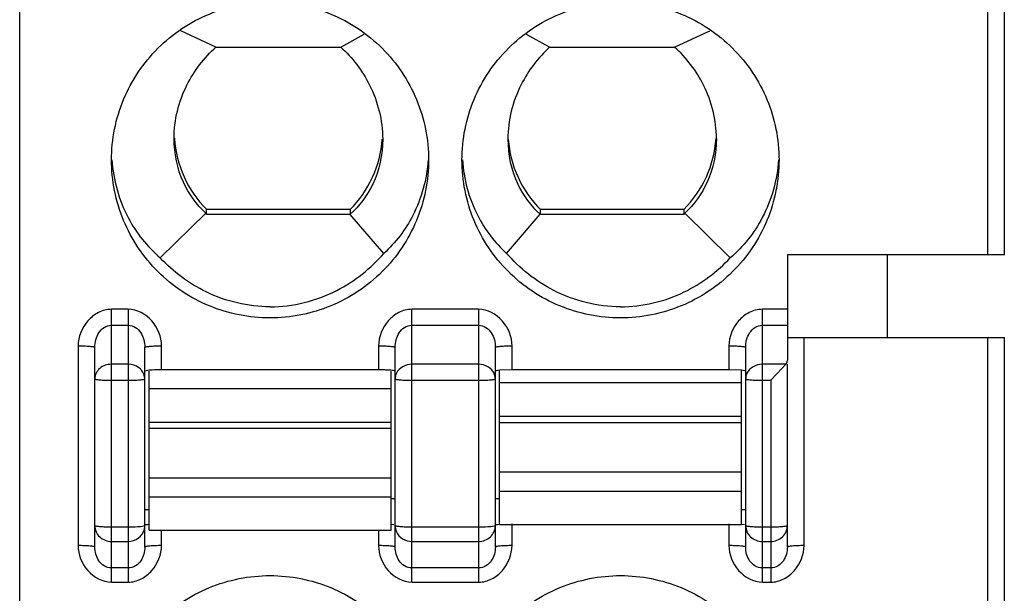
# Model space of a CAD drawing. Header units: inches. Extents: x 6243 to 6599, y -2722 to -2448.
# Tile 11 of 23: x 6427.27 to 6439.07, y -2613.54 to -2606.66. Entities that reach past the tile are written whole.
import ezdxf

# ---------------------------------------------------------------- set-up
doc = ezdxf.new("R2010")
doc.units = ezdxf.units.IN
doc.header["$LTSCALE"] = 5
doc.header["$MEASUREMENT"] = 0
doc.layers.get('0').update_dxf_attribs({"linetype": 'CONTINUOUS'})

msp = doc.modelspace()

# ---------------------------------------------------------------- linework, layer by layer
at = {"color": 7, "linetype": 'Continuous'}
for p, q in [((6427.27, -2637.146), (6427.27, -2566.25)), ((6438.87, -2592.17), (6438.87, -2609.474)), ((6439.07, -2609.474), (6439.07, -2592.17)), ((6429.621, -2606.989), (6429.199, -2606.795)), ((6431.118, -2606.989), (6431.396, -2606.837)), ((6433.621, -2606.989), (6433.344, -2606.838)), ((6435.118, -2606.989), (6435.54, -2606.795)), ((6429.621, -2606.989), (6431.118, -2606.989)), ((6433.621, -2606.989), (6435.118, -2606.989)), ((6429.12, -2608.085), (6429.12, -2608.084)), ((6431.229, -2608.938), (6429.51, -2608.938)), ((6429.51, -2608.995), (6429.51, -2608.938)), ((6431.229, -2608.938), (6431.229, -2608.995)), ((6435.229, -2608.938), (6433.51, -2608.938)), ((6433.51, -2608.995), (6433.51, -2608.938)), ((6435.229, -2608.938), (6435.229, -2608.995)), ((6428.953, -2609.515), (6429.5, -2608.982)), ((6431.231, -2608.995), (6429.51, -2608.995)), ((6431.634, -2609.462), (6431.231, -2608.995)), ((6433.105, -2609.462), (6433.509, -2608.994)), ((6435.229, -2608.995), (6433.508, -2608.995)), ((6435.786, -2609.515), (6435.24, -2608.982)), ((6436.47, -2609.474), (6439.07, -2609.474)), ((6436.47, -2609.474), (6436.47, -2610.746)), ((6437.67, -2610.47), (6437.67, -2609.474)), ((6428.57, -2610.132), (6428.37, -2610.132)), ((6428.37, -2613.402), (6428.37, -2610.132)), ((6428.57, -2610.132), (6428.57, -2613.402)), ((6432.77, -2610.132), (6431.97, -2610.132)), ((6431.97, -2613.402), (6431.97, -2610.132)), ((6432.77, -2610.132), (6432.77, -2613.402)), ((6436.47, -2610.132), (6436.17, -2610.132)), ((6436.17, -2613.402), (6436.17, -2610.132)), ((6428.37, -2610.323), (6428.57, -2610.323)), ((6431.97, -2610.323), (6432.77, -2610.323)), ((6436.17, -2610.323), (6436.47, -2610.323)), ((6436.47, -2610.47), (6439.07, -2610.47)), ((6436.67, -2612.964), (6436.67, -2610.47)), ((6438.87, -2610.47), (6438.87, -2635.399)), ((6439.07, -2637.546), (6439.07, -2610.47)), ((6427.97, -2610.569), (6427.97, -2612.964)), ((6428.17, -2612.982), (6428.17, -2610.587)), ((6428.77, -2612.982), (6428.77, -2610.587)), ((6428.97, -2610.858), (6428.97, -2610.569)), ((6431.57, -2610.569), (6431.57, -2610.858)), ((6431.77, -2612.982), (6431.77, -2610.587)), ((6432.97, -2612.982), (6432.97, -2610.587)), ((6433.17, -2610.858), (6433.17, -2610.569)), ((6435.77, -2610.569), (6435.77, -2610.858)), ((6435.97, -2612.982), (6435.97, -2610.587)), ((6428.57, -2610.791), (6428.37, -2610.791)), ((6431.57, -2610.858), (6428.97, -2610.858)), ((6432.77, -2610.791), (6431.97, -2610.791)), ((6433.17, -2610.858), (6433.02, -2610.863)), ((6433.02, -2612.709), (6433.02, -2610.863)), ((6435.77, -2610.858), (6433.17, -2610.858)), ((6435.92, -2610.863), (6435.77, -2610.858)), ((6435.92, -2612.709), (6435.92, -2610.863)), ((6436.452, -2610.791), (6436.17, -2610.791)), ((6436.408, -2610.839), (6436.27, -2610.983)), ((6436.452, -2610.791), (6436.408, -2610.839)), ((6436.47, -2612.982), (6436.47, -2610.791)), ((6428.37, -2610.983), (6428.57, -2610.983)), ((6428.785, -2610.868), (6428.77, -2610.875)), ((6428.82, -2612.778), (6428.82, -2610.875)), ((6431.72, -2612.778), (6431.72, -2610.875)), ((6431.97, -2610.983), (6432.77, -2610.983)), ((6435.97, -2610.965), (6435.985, -2610.972)), ((6436.17, -2610.983), (6436.27, -2610.983)), ((6436.27, -2610.983), (6436.27, -2613.402)), ((6431.72, -2611.084), (6428.82, -2611.084)), ((6435.92, -2611.014), (6433.02, -2611.014)), ((6433.02, -2611.413), (6435.92, -2611.413)), ((6428.82, -2611.483), (6431.72, -2611.483)), ((6431.72, -2611.562), (6428.82, -2611.562)), ((6435.92, -2611.493), (6433.02, -2611.493)), ((6428.82, -2612.151), (6431.72, -2612.151)), ((6433.02, -2612.081), (6435.92, -2612.081)), ((6431.72, -2612.385), (6428.82, -2612.385)), ((6431.72, -2612.4), (6431.77, -2612.4)), ((6432.97, -2612.4), (6433.02, -2612.4)), ((6435.92, -2612.316), (6433.02, -2612.316)), ((6428.77, -2612.531), (6428.82, -2612.531)), ((6435.92, -2612.531), (6435.97, -2612.531)), ((6428.57, -2612.743), (6428.37, -2612.743)), ((6428.77, -2612.725), (6428.754, -2612.732)), ((6431.721, -2612.707), (6431.754, -2612.711)), ((6432.77, -2612.743), (6431.97, -2612.743)), ((6432.97, -2612.725), (6432.954, -2612.732)), ((6433.02, -2612.709), (6435.92, -2612.709)), ((6433.17, -2612.964), (6433.17, -2612.701)), ((6435.77, -2612.701), (6435.77, -2612.964)), ((6435.921, -2612.707), (6435.954, -2612.711)), ((6436.27, -2612.743), (6436.17, -2612.743)), ((6428.82, -2612.779), (6431.72, -2612.779)), ((6428.97, -2612.964), (6428.97, -2612.779)), ((6431.57, -2612.779), (6431.57, -2612.964)), ((6428.37, -2612.914), (6428.57, -2612.914)), ((6431.97, -2612.914), (6432.77, -2612.914)), ((6436.17, -2612.914), (6436.27, -2612.914)), ((6428.57, -2613.231), (6428.37, -2613.231)), ((6432.77, -2613.231), (6431.97, -2613.231)), ((6436.27, -2613.231), (6436.17, -2613.231)), ((6428.37, -2613.402), (6428.57, -2613.402)), ((6431.97, -2613.402), (6432.77, -2613.402)), ((6436.17, -2613.402), (6436.27, -2613.402))]:
    msp.add_line(p, q, dxfattribs=at)
for centre, radius, start, end in [((6430.462, -2607.991), 1.342, 183.9402, 224.8602), ((6430.277, -2607.991), 1.342, 315.1409, 355.6633), ((6434.462, -2607.991), 1.342, 184.3367, 224.8591), ((6434.277, -2607.991), 1.342, 315.1398, 356.0329), ((6431.571, -2612.98), 2.122, 87.9568, 90.0398), ((6428.591, -2612.725), 0.179, 346.6143, 359.9251)]:
    msp.add_arc(centre, radius, start, end, dxfattribs=at)
for centre, major_axis, ratio, start_param, end_param in [((6430.47, -2607.943), (0, 1.495), 0.903244, -3.943255, -3.931778), ((6434.27, -2607.943), (0, 1.495), 0.903244, -2.351408, -2.339931), ((6436.27, -2610.746), (0.2, 0), 0.540304, -0.426904, 0)]:
    msp.add_ellipse(centre, major_axis=major_axis, ratio=ratio, start_param=start_param, end_param=end_param, dxfattribs=at)
for points, knots in [([(6428.37, -2608.342), (6428.37, -2608.096), (6428.469, -2607.598), (6428.892, -2606.969), (6429.523, -2606.548), (6430.023, -2606.449), (6430.27, -2606.449)], [0, 0, 0, 0, 0.249548, 0.499358, 0.749533, 1, 1, 1, 1]), ([(6430.27, -2606.449), (6430.517, -2606.449), (6431.016, -2606.548), (6431.648, -2606.969), (6432.071, -2607.598), (6432.17, -2608.096), (6432.17, -2608.342)], [0, 0, 0, 0, 0.250466, 0.500634, 0.750444, 1, 1, 1, 1]), ([(6432.57, -2608.342), (6432.57, -2608.096), (6432.669, -2607.598), (6433.092, -2606.969), (6433.723, -2606.548), (6434.223, -2606.449), (6434.47, -2606.449)], [0, 0, 0, 0, 0.249548, 0.499358, 0.749533, 1, 1, 1, 1]), ([(6434.47, -2606.449), (6434.717, -2606.449), (6435.216, -2606.548), (6435.848, -2606.969), (6436.271, -2607.598), (6436.37, -2608.096), (6436.37, -2608.342)], [0, 0, 0, 0, 0.250466, 0.500634, 0.750444, 1, 1, 1, 1]), ([(6429.12, -2608.084), (6429.12, -2607.866), (6429.223, -2607.451), (6429.479, -2607.118), (6429.621, -2606.989)], [0, 0, 0, 0, 0.532776, 1, 1, 1, 1]), ([(6431.118, -2606.989), (6431.257, -2607.117), (6431.513, -2607.452), (6431.62, -2607.869), (6431.62, -2608.093)], [0, 0, 0, 0, 0.456422, 1, 1, 1, 1]), ([(6433.621, -2606.989), (6433.483, -2607.117), (6433.226, -2607.452), (6433.12, -2607.869), (6433.12, -2608.093)], [0, 0, 0, 0, 0.456422, 1, 1, 1, 1]), ([(6435.62, -2608.085), (6435.62, -2607.866), (6435.517, -2607.451), (6435.26, -2607.118), (6435.118, -2606.989)], [0, 0, 0, 0, 0.532778, 1, 1, 1, 1]), ([(6429.5, -2608.982), (6429.388, -2608.878), (6429.188, -2608.601), (6429.12, -2608.264), (6429.12, -2608.085)], [0, 0, 0, 0, 0.461205, 1, 1, 1, 1]), ([(6431.62, -2608.093), (6431.62, -2608.278), (6431.548, -2608.618), (6431.342, -2608.894), (6431.23, -2608.994)], [0, 0, 0, 0, 0.551201, 1, 1, 1, 1]), ([(6433.12, -2608.093), (6433.12, -2608.278), (6433.191, -2608.618), (6433.397, -2608.894), (6433.509, -2608.994)], [0, 0, 0, 0, 0.551201, 1, 1, 1, 1]), ([(6435.62, -2608.085), (6435.62, -2608.264), (6435.551, -2608.601), (6435.352, -2608.878), (6435.24, -2608.982)], [0, 0, 0, 0, 0.538794, 1, 1, 1, 1]), ([(6430.27, -2610.235), (6430.023, -2610.235), (6429.523, -2610.137), (6428.892, -2609.716), (6428.469, -2609.086), (6428.37, -2608.588), (6428.37, -2608.342)], [0, 0, 0, 0, 0.250466, 0.500634, 0.750444, 1, 1, 1, 1]), ([(6428.374, -2608.342), (6428.392, -2608.581), (6428.513, -2609.024), (6428.797, -2609.381), (6428.953, -2609.515)], [0, 0, 0, 0, 0.538502, 1, 1, 1, 1]), ([(6432.17, -2608.342), (6432.17, -2608.588), (6432.071, -2609.086), (6431.648, -2609.716), (6431.016, -2610.137), (6430.517, -2610.235), (6430.27, -2610.235)], [0, 0, 0, 0, 0.249548, 0.499358, 0.749533, 1, 1, 1, 1]), ([(6432.165, -2608.342), (6432.148, -2608.572), (6432.036, -2608.991), (6431.775, -2609.334), (6431.634, -2609.462)], [0, 0, 0, 0, 0.547382, 1, 1, 1, 1]), ([(6434.47, -2610.235), (6434.223, -2610.235), (6433.723, -2610.137), (6433.092, -2609.716), (6432.669, -2609.086), (6432.57, -2608.588), (6432.57, -2608.342)], [0, 0, 0, 0, 0.250466, 0.500634, 0.750444, 1, 1, 1, 1]), ([(6432.575, -2608.342), (6432.591, -2608.572), (6432.703, -2608.991), (6432.964, -2609.334), (6433.105, -2609.462)], [0, 0, 0, 0, 0.547382, 1, 1, 1, 1]), ([(6436.37, -2608.342), (6436.37, -2608.588), (6436.271, -2609.086), (6435.848, -2609.716), (6435.216, -2610.137), (6434.717, -2610.235), (6434.47, -2610.235)], [0, 0, 0, 0, 0.249548, 0.499358, 0.749533, 1, 1, 1, 1]), ([(6436.365, -2608.342), (6436.347, -2608.581), (6436.226, -2609.024), (6435.942, -2609.381), (6435.786, -2609.515)], [0, 0, 0, 0, 0.538502, 1, 1, 1, 1]), ([(6430.27, -2610.102), (6430.008, -2610.102), (6429.511, -2609.985), (6429.11, -2609.682), (6428.953, -2609.515)], [0, 0, 0, 0, 0.532688, 1, 1, 1, 1]), ([(6430.27, -2610.102), (6430.544, -2610.102), (6431.066, -2609.972), (6431.477, -2609.642), (6431.634, -2609.462)], [0, 0, 0, 0, 0.534483, 1, 1, 1, 1]), ([(6434.47, -2610.102), (6434.195, -2610.102), (6433.673, -2609.972), (6433.263, -2609.642), (6433.105, -2609.462)], [0, 0, 0, 0, 0.534481, 1, 1, 1, 1]), ([(6434.47, -2610.102), (6434.731, -2610.102), (6435.228, -2609.985), (6435.629, -2609.682), (6435.786, -2609.515)], [0, 0, 0, 0, 0.532692, 1, 1, 1, 1]), ([(6428.37, -2610.132), (6428.316, -2610.132), (6428.206, -2610.162), (6428.038, -2610.298), (6427.97, -2610.463), (6427.97, -2610.569)], [0, 0, 0, 0, 0.251794, 0.504056, 1, 1, 1, 1]), ([(6428.97, -2610.569), (6428.969, -2610.463), (6428.886, -2610.248), (6428.675, -2610.132), (6428.57, -2610.132)], [0, 0, 0, 0, 0.501406, 1, 1, 1, 1]), ([(6431.97, -2610.132), (6431.916, -2610.132), (6431.806, -2610.162), (6431.638, -2610.298), (6431.57, -2610.463), (6431.57, -2610.569)], [0, 0, 0, 0, 0.251794, 0.504056, 1, 1, 1, 1]), ([(6433.17, -2610.569), (6433.169, -2610.463), (6433.086, -2610.248), (6432.875, -2610.132), (6432.77, -2610.132)], [0, 0, 0, 0, 0.501406, 1, 1, 1, 1]), ([(6436.17, -2610.132), (6436.116, -2610.132), (6436.006, -2610.162), (6435.838, -2610.298), (6435.77, -2610.463), (6435.77, -2610.569)], [0, 0, 0, 0, 0.251794, 0.504056, 1, 1, 1, 1]), ([(6428.17, -2610.587), (6428.17, -2610.557), (6428.178, -2610.496), (6428.213, -2610.412), (6428.277, -2610.343), (6428.339, -2610.323), (6428.37, -2610.323)], [0, 0, 0, 0, 0.24771, 0.496101, 0.747158, 1, 1, 1, 1]), ([(6428.57, -2610.323), (6428.6, -2610.323), (6428.662, -2610.343), (6428.726, -2610.412), (6428.762, -2610.496), (6428.77, -2610.557), (6428.77, -2610.587)], [0, 0, 0, 0, 0.25255, 0.503455, 0.751814, 1, 1, 1, 1]), ([(6431.77, -2610.587), (6431.77, -2610.557), (6431.778, -2610.496), (6431.813, -2610.412), (6431.877, -2610.343), (6431.939, -2610.323), (6431.97, -2610.323)], [0, 0, 0, 0, 0.24771, 0.496101, 0.747158, 1, 1, 1, 1]), ([(6432.77, -2610.323), (6432.8, -2610.323), (6432.862, -2610.343), (6432.926, -2610.412), (6432.962, -2610.496), (6432.97, -2610.557), (6432.97, -2610.587)], [0, 0, 0, 0, 0.25255, 0.503455, 0.751814, 1, 1, 1, 1]), ([(6435.97, -2610.587), (6435.97, -2610.557), (6435.978, -2610.496), (6436.013, -2610.412), (6436.077, -2610.343), (6436.139, -2610.323), (6436.17, -2610.323)], [0, 0, 0, 0, 0.24771, 0.496101, 0.747158, 1, 1, 1, 1]), ([(6427.97, -2610.569), (6427.994, -2610.57), (6428.041, -2610.57), (6428.097, -2610.573), (6428.134, -2610.577), (6428.153, -2610.58), (6428.163, -2610.582), (6428.17, -2610.585), (6428.17, -2610.587)], [0, 0, 0, 0, 0.366208, 0.699773, 0.826973, 0.918947, 0.975888, 1, 1, 1, 1]), ([(6428.77, -2610.587), (6428.77, -2610.585), (6428.776, -2610.582), (6428.786, -2610.58), (6428.805, -2610.577), (6428.842, -2610.573), (6428.898, -2610.57), (6428.945, -2610.57), (6428.97, -2610.569)], [0, 0, 0, 0, 0.024118, 0.081055, 0.173029, 0.300229, 0.633788, 1, 1, 1, 1]), ([(6431.57, -2610.569), (6431.594, -2610.57), (6431.641, -2610.57), (6431.697, -2610.573), (6431.734, -2610.577), (6431.753, -2610.58), (6431.763, -2610.582), (6431.77, -2610.585), (6431.77, -2610.587)], [0, 0, 0, 0, 0.366208, 0.699773, 0.826973, 0.918947, 0.975888, 1, 1, 1, 1]), ([(6432.97, -2610.587), (6432.97, -2610.585), (6432.976, -2610.582), (6432.986, -2610.58), (6433.005, -2610.577), (6433.042, -2610.573), (6433.098, -2610.57), (6433.145, -2610.57), (6433.17, -2610.569)], [0, 0, 0, 0, 0.024118, 0.081055, 0.173029, 0.300229, 0.633788, 1, 1, 1, 1]), ([(6435.77, -2610.569), (6435.794, -2610.57), (6435.841, -2610.57), (6435.897, -2610.573), (6435.934, -2610.577), (6435.953, -2610.58), (6435.963, -2610.582), (6435.97, -2610.585), (6435.97, -2610.587)], [0, 0, 0, 0, 0.366208, 0.699773, 0.826973, 0.918947, 0.975888, 1, 1, 1, 1]), ([(6428.37, -2610.791), (6428.319, -2610.791), (6428.219, -2610.822), (6428.17, -2610.92), (6428.17, -2610.965)], [0, 0, 0, 0, 0.524379, 1, 1, 1, 1]), ([(6428.731, -2610.862), (6428.721, -2610.851), (6428.677, -2610.81), (6428.615, -2610.791), (6428.57, -2610.791)], [0, 0, 0, 0, 0.243136, 1, 1, 1, 1]), ([(6428.97, -2610.858), (6428.933, -2610.858), (6428.871, -2610.859), (6428.809, -2610.863), (6428.785, -2610.868)], [0, 0, 0, 0, 0.599569, 1, 1, 1, 1]), ([(6431.77, -2610.875), (6431.77, -2610.872), (6431.753, -2610.868), (6431.733, -2610.864), (6431.693, -2610.861), (6431.663, -2610.86), (6431.647, -2610.859)], [0, 0, 0, 0, 0.079649, 0.282968, 0.598189, 1, 1, 1, 1]), ([(6431.97, -2610.791), (6431.931, -2610.791), (6431.856, -2610.81), (6431.8, -2610.866), (6431.785, -2610.898)], [0, 0, 0, 0, 0.517016, 1, 1, 1, 1]), ([(6432.954, -2610.898), (6432.939, -2610.866), (6432.884, -2610.81), (6432.808, -2610.791), (6432.77, -2610.791)], [0, 0, 0, 0, 0.482984, 1, 1, 1, 1]), ([(6433.02, -2610.863), (6433.007, -2610.865), (6432.991, -2610.867), (6432.975, -2610.871), (6432.97, -2610.874), (6432.97, -2610.875)], [0, 0, 0, 0, 0.719034, 0.913285, 1, 1, 1, 1]), ([(6435.97, -2610.875), (6435.97, -2610.874), (6435.964, -2610.871), (6435.949, -2610.867), (6435.932, -2610.865), (6435.92, -2610.863)], [0, 0, 0, 0, 0.086715, 0.280966, 1, 1, 1, 1]), ([(6436.17, -2610.791), (6436.131, -2610.791), (6436.056, -2610.81), (6436, -2610.866), (6435.985, -2610.898)], [0, 0, 0, 0, 0.517016, 1, 1, 1, 1]), ([(6428.17, -2610.965), (6428.17, -2610.967), (6428.176, -2610.97), (6428.194, -2610.974), (6428.236, -2610.979), (6428.297, -2610.982), (6428.344, -2610.983), (6428.37, -2610.983)], [0, 0, 0, 0, 0.025394, 0.083903, 0.3001, 0.621487, 1, 1, 1, 1]), ([(6428.57, -2610.983), (6428.595, -2610.983), (6428.643, -2610.982), (6428.703, -2610.979), (6428.745, -2610.974), (6428.763, -2610.97), (6428.77, -2610.967), (6428.77, -2610.965)], [0, 0, 0, 0, 0.378513, 0.6999, 0.916097, 0.974606, 1, 1, 1, 1]), ([(6431.77, -2610.965), (6431.77, -2610.967), (6431.776, -2610.97), (6431.794, -2610.974), (6431.836, -2610.979), (6431.897, -2610.982), (6431.944, -2610.983), (6431.97, -2610.983)], [0, 0, 0, 0, 0.025394, 0.083903, 0.3001, 0.621487, 1, 1, 1, 1]), ([(6432.77, -2610.983), (6432.795, -2610.983), (6432.843, -2610.982), (6432.903, -2610.979), (6432.945, -2610.974), (6432.963, -2610.97), (6432.97, -2610.967), (6432.97, -2610.965)], [0, 0, 0, 0, 0.378513, 0.6999, 0.916097, 0.974606, 1, 1, 1, 1]), ([(6435.985, -2610.972), (6436.009, -2610.977), (6436.071, -2610.981), (6436.133, -2610.983), (6436.17, -2610.983)], [0, 0, 0, 0, 0.399824, 1, 1, 1, 1]), ([(6428.17, -2612.725), (6428.17, -2612.774), (6428.215, -2612.877), (6428.319, -2612.914), (6428.37, -2612.914)], [0, 0, 0, 0, 0.489609, 1, 1, 1, 1]), ([(6428.37, -2612.743), (6428.344, -2612.743), (6428.297, -2612.742), (6428.236, -2612.739), (6428.194, -2612.734), (6428.176, -2612.73), (6428.17, -2612.727), (6428.17, -2612.725)], [0, 0, 0, 0, 0.378513, 0.6999, 0.916097, 0.974606, 1, 1, 1, 1]), ([(6428.754, -2612.732), (6428.73, -2612.737), (6428.668, -2612.741), (6428.607, -2612.743), (6428.57, -2612.743)], [0, 0, 0, 0, 0.399824, 1, 1, 1, 1]), ([(6428.77, -2612.718), (6428.77, -2612.713), (6428.794, -2612.711), (6428.806, -2612.708), (6428.818, -2612.707)], [0, 0, 0, 0, 0.27674, 1, 1, 1, 1]), ([(6431.97, -2612.743), (6431.944, -2612.743), (6431.897, -2612.742), (6431.836, -2612.739), (6431.794, -2612.734), (6431.776, -2612.73), (6431.77, -2612.727), (6431.77, -2612.725)], [0, 0, 0, 0, 0.378513, 0.6999, 0.916097, 0.974606, 1, 1, 1, 1]), ([(6432.77, -2612.914), (6432.82, -2612.914), (6432.924, -2612.877), (6432.97, -2612.774), (6432.97, -2612.725)], [0, 0, 0, 0, 0.510391, 1, 1, 1, 1]), ([(6432.954, -2612.732), (6432.93, -2612.737), (6432.868, -2612.741), (6432.807, -2612.743), (6432.77, -2612.743)], [0, 0, 0, 0, 0.399824, 1, 1, 1, 1]), ([(6432.97, -2612.718), (6432.97, -2612.713), (6432.994, -2612.711), (6433.006, -2612.708), (6433.018, -2612.707)], [0, 0, 0, 0, 0.27674, 1, 1, 1, 1]), ([(6436.17, -2612.743), (6436.144, -2612.743), (6436.097, -2612.742), (6436.036, -2612.739), (6435.994, -2612.734), (6435.976, -2612.73), (6435.97, -2612.727), (6435.97, -2612.725)], [0, 0, 0, 0, 0.378513, 0.6999, 0.916097, 0.974606, 1, 1, 1, 1]), ([(6435.97, -2612.725), (6435.97, -2612.774), (6436.015, -2612.877), (6436.119, -2612.914), (6436.17, -2612.914)], [0, 0, 0, 0, 0.489609, 1, 1, 1, 1]), ([(6436.27, -2612.914), (6436.32, -2612.914), (6436.424, -2612.877), (6436.47, -2612.774), (6436.47, -2612.725)], [0, 0, 0, 0, 0.510391, 1, 1, 1, 1]), ([(6436.47, -2612.725), (6436.47, -2612.727), (6436.463, -2612.73), (6436.445, -2612.734), (6436.403, -2612.739), (6436.343, -2612.742), (6436.295, -2612.743), (6436.27, -2612.743)], [0, 0, 0, 0, 0.025394, 0.083903, 0.3001, 0.621487, 1, 1, 1, 1]), ([(6428.57, -2612.914), (6428.613, -2612.914), (6428.702, -2612.886), (6428.755, -2612.808), (6428.765, -2612.767)], [0, 0, 0, 0, 0.50882, 1, 1, 1, 1]), ([(6431.785, -2612.798), (6431.8, -2612.832), (6431.853, -2612.893), (6431.931, -2612.914), (6431.97, -2612.914)], [0, 0, 0, 0, 0.492514, 1, 1, 1, 1]), ([(6427.97, -2612.964), (6427.97, -2613.071), (6428.053, -2613.286), (6428.264, -2613.402), (6428.37, -2613.402)], [0, 0, 0, 0, 0.501406, 1, 1, 1, 1]), ([(6428.17, -2612.982), (6428.17, -2612.98), (6428.163, -2612.977), (6428.153, -2612.975), (6428.134, -2612.972), (6428.097, -2612.968), (6428.041, -2612.965), (6427.994, -2612.964), (6427.97, -2612.964)], [0, 0, 0, 0, 0.024118, 0.081055, 0.173029, 0.300229, 0.633788, 1, 1, 1, 1]), ([(6428.37, -2613.231), (6428.339, -2613.231), (6428.278, -2613.213), (6428.193, -2613.128), (6428.17, -2613.038), (6428.17, -2612.982)], [0, 0, 0, 0, 0.261598, 0.515593, 1, 1, 1, 1]), ([(6428.57, -2613.402), (6428.624, -2613.402), (6428.733, -2613.372), (6428.902, -2613.235), (6428.969, -2613.071), (6428.97, -2612.964)], [0, 0, 0, 0, 0.251794, 0.504056, 1, 1, 1, 1]), ([(6428.77, -2612.982), (6428.77, -2613.038), (6428.746, -2613.128), (6428.661, -2613.213), (6428.6, -2613.231), (6428.57, -2613.231)], [0, 0, 0, 0, 0.483982, 0.738123, 1, 1, 1, 1]), ([(6428.97, -2612.964), (6428.945, -2612.964), (6428.898, -2612.965), (6428.842, -2612.968), (6428.805, -2612.972), (6428.786, -2612.975), (6428.776, -2612.977), (6428.77, -2612.98), (6428.77, -2612.982)], [0, 0, 0, 0, 0.366208, 0.699773, 0.826973, 0.918947, 0.975887, 1, 1, 1, 1]), ([(6431.57, -2612.964), (6431.57, -2613.071), (6431.653, -2613.286), (6431.864, -2613.402), (6431.97, -2613.402)], [0, 0, 0, 0, 0.501406, 1, 1, 1, 1]), ([(6431.77, -2612.982), (6431.77, -2612.98), (6431.763, -2612.977), (6431.753, -2612.975), (6431.734, -2612.972), (6431.697, -2612.968), (6431.641, -2612.965), (6431.594, -2612.964), (6431.57, -2612.964)], [0, 0, 0, 0, 0.024118, 0.081055, 0.173029, 0.300229, 0.633788, 1, 1, 1, 1]), ([(6431.97, -2613.231), (6431.939, -2613.231), (6431.878, -2613.213), (6431.793, -2613.128), (6431.77, -2613.038), (6431.77, -2612.982)], [0, 0, 0, 0, 0.261598, 0.515593, 1, 1, 1, 1]), ([(6432.77, -2613.402), (6432.824, -2613.402), (6432.933, -2613.372), (6433.102, -2613.235), (6433.169, -2613.071), (6433.17, -2612.964)], [0, 0, 0, 0, 0.251794, 0.504056, 1, 1, 1, 1]), ([(6432.97, -2612.982), (6432.97, -2613.038), (6432.946, -2613.128), (6432.861, -2613.213), (6432.8, -2613.231), (6432.77, -2613.231)], [0, 0, 0, 0, 0.483982, 0.738123, 1, 1, 1, 1]), ([(6433.17, -2612.964), (6433.145, -2612.964), (6433.098, -2612.965), (6433.042, -2612.968), (6433.005, -2612.972), (6432.986, -2612.975), (6432.976, -2612.977), (6432.97, -2612.98), (6432.97, -2612.982)], [0, 0, 0, 0, 0.366208, 0.699773, 0.826973, 0.918947, 0.975887, 1, 1, 1, 1]), ([(6435.97, -2612.982), (6435.97, -2612.98), (6435.963, -2612.977), (6435.953, -2612.975), (6435.934, -2612.972), (6435.897, -2612.968), (6435.841, -2612.965), (6435.794, -2612.964), (6435.77, -2612.964)], [0, 0, 0, 0, 0.024118, 0.081055, 0.173029, 0.300229, 0.633788, 1, 1, 1, 1]), ([(6435.77, -2612.964), (6435.77, -2613.071), (6435.853, -2613.286), (6436.064, -2613.402), (6436.17, -2613.402)], [0, 0, 0, 0, 0.501406, 1, 1, 1, 1]), ([(6436.17, -2613.231), (6436.139, -2613.231), (6436.078, -2613.213), (6435.993, -2613.128), (6435.97, -2613.038), (6435.97, -2612.982)], [0, 0, 0, 0, 0.261598, 0.515593, 1, 1, 1, 1]), ([(6436.27, -2613.402), (6436.324, -2613.402), (6436.433, -2613.372), (6436.602, -2613.235), (6436.669, -2613.071), (6436.67, -2612.964)], [0, 0, 0, 0, 0.251794, 0.504056, 1, 1, 1, 1]), ([(6436.47, -2612.982), (6436.47, -2613.038), (6436.446, -2613.128), (6436.361, -2613.213), (6436.3, -2613.231), (6436.27, -2613.231)], [0, 0, 0, 0, 0.483982, 0.738123, 1, 1, 1, 1]), ([(6436.67, -2612.964), (6436.645, -2612.964), (6436.598, -2612.965), (6436.542, -2612.968), (6436.505, -2612.972), (6436.486, -2612.975), (6436.476, -2612.977), (6436.47, -2612.98), (6436.47, -2612.982)], [0, 0, 0, 0, 0.366208, 0.699773, 0.826973, 0.918947, 0.975887, 1, 1, 1, 1]), ([(6428.37, -2615.216), (6428.37, -2614.97), (6428.469, -2614.472), (6428.892, -2613.843), (6429.523, -2613.422), (6430.023, -2613.323), (6430.27, -2613.323)], [0, 0, 0, 0, 0.249548, 0.499358, 0.749533, 1, 1, 1, 1]), ([(6430.27, -2613.323), (6430.517, -2613.323), (6431.016, -2613.422), (6431.648, -2613.843), (6432.071, -2614.472), (6432.17, -2614.97), (6432.17, -2615.216)], [0, 0, 0, 0, 0.250466, 0.500634, 0.750444, 1, 1, 1, 1]), ([(6432.57, -2615.216), (6432.57, -2614.97), (6432.669, -2614.472), (6433.092, -2613.843), (6433.723, -2613.422), (6434.223, -2613.323), (6434.47, -2613.323)], [0, 0, 0, 0, 0.249548, 0.499358, 0.749533, 1, 1, 1, 1]), ([(6434.47, -2613.323), (6434.717, -2613.323), (6435.216, -2613.422), (6435.848, -2613.843), (6436.271, -2614.472), (6436.37, -2614.97), (6436.37, -2615.216)], [0, 0, 0, 0, 0.250466, 0.500634, 0.750444, 1, 1, 1, 1])]:
    msp.add_open_spline(points, degree=3, knots=knots, dxfattribs=at)
for points in [[(6428.77, -2610.965), (6428.77, -2610.928), (6428.754, -2610.89), (6428.731, -2610.862)], [(6431.785, -2610.898), (6431.775, -2610.919), (6431.77, -2610.942), (6431.77, -2610.965)], [(6432.97, -2610.965), (6432.97, -2610.942), (6432.964, -2610.919), (6432.954, -2610.898)], [(6435.985, -2610.898), (6435.975, -2610.919), (6435.97, -2610.942), (6435.97, -2610.965)], [(6431.77, -2612.725), (6431.77, -2612.75), (6431.775, -2612.775), (6431.785, -2612.798)]]:
    msp.add_open_spline(points, degree=3, dxfattribs=at)

doc.saveas('drawing.dxf')
